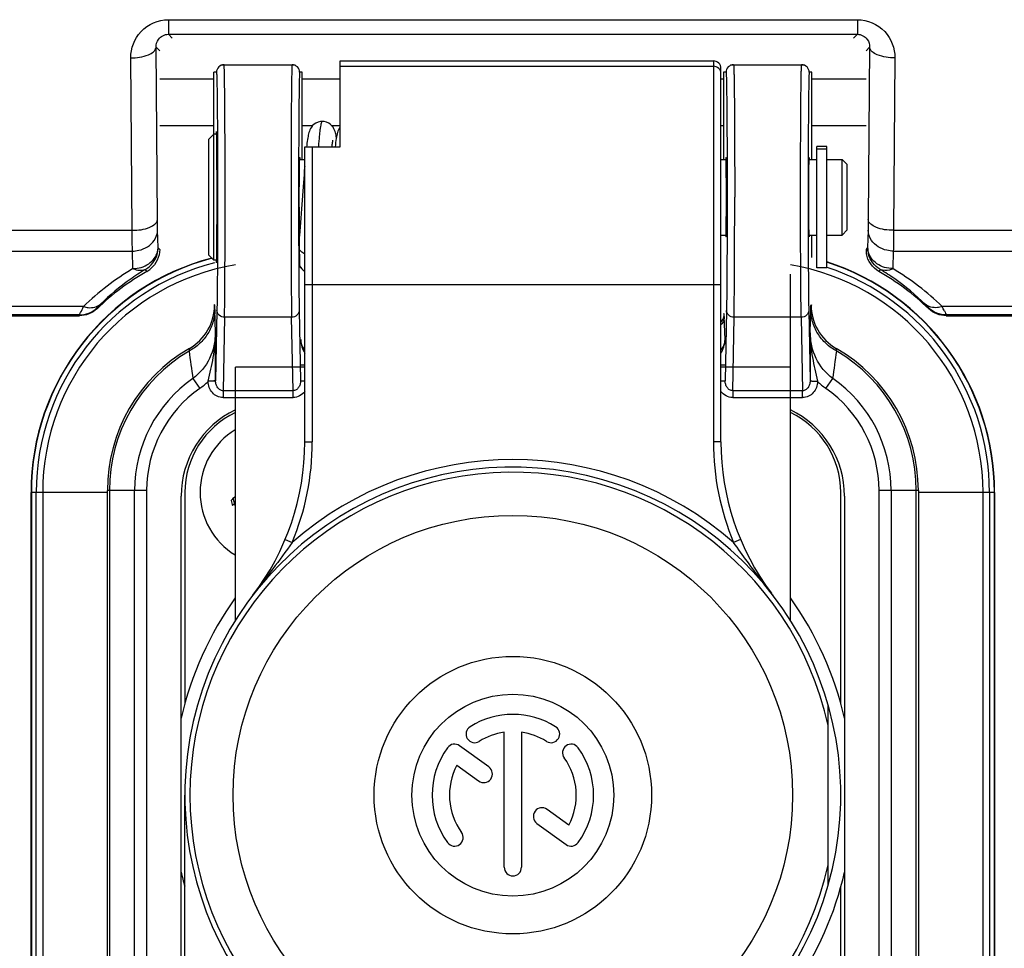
# Model space of a CAD drawing. Header units: millimetres. Extents: x 0 to 420, y 0 to 297.
# Tile 12 of 49: x 74 to 86, y 171 to 182. Entities that reach past the tile are written whole.
import ezdxf

# ---------------------------------------------------------------- set-up
doc = ezdxf.new("R2010")
doc.units = ezdxf.units.MM
doc.header["$LTSCALE"] = 23.1
doc.layers.get('0').update_dxf_attribs({"linetype": 'CONTINUOUS'})
doc.layers.add('DIM_PILOTEES', color=7, linetype='CONTINUOUS')
doc.styles.get("Standard").update_dxf_attribs({"font": 'txt', "width": 0.7})
doc.dimstyles.new('DIMSTYLE_1', dxfattribs={"dimtxt": 2.5, "dimasz": 3.5, "dimexe": 2, "dimexo": 0, "dimtad": 1, "dimlfac": 3.333333, "dimdsep": 46, "dimtxsty": 'STANDARD', "dimblk": '_FILLED', "dimblk1": '_FILLED', "dimblk2": '_FILLED', "dimcen": 0.09, "dimazin": 2, "dimtp": 0.5, "dimtm": 0.5, "dimtfac": 1, "dimtofl": 0, "dimtmove": 0, "dimatfit": 3, "dimldrblk": '_FILLED', "dimfxl": 1, "dimtolj": 1, "dimarcsym": 0})

# ---------------------------------------------------------------- blocks, each defined once
blk = doc.blocks.new('_FILLED')
at = {"color": 0, "linetype": 'BYBLOCK'}
blk.add_solid([(0, 0), (-1, 0.1429), (-1, -0.1429)], dxfattribs=at)
blk = doc.blocks.new('*D15')
at = {"layer": 'DIM_PILOTEES', "color": 2, "linetype": 'CONTINUOUS'}
for p, q in [((46.859, 179.526), (46.859, 150.045)), ((164.759, 179.526), (164.759, 150.045)), ((46.859, 152.045), (105.809, 152.045)), ((164.759, 152.045), (105.809, 152.045))]:
    blk.add_line(p, q, dxfattribs=at)
at = {"layer": 'DIM_PILOTEES', "color": 2, "linetype": 'CONTINUOUS', "xscale": 3.5, "yscale": 3.5, "zscale": 3.5, "rotation": 180}
blk.add_blockref('_FILLED', (46.859, 152.045), dxfattribs=at)
at = {"layer": 'DIM_PILOTEES', "color": 2, "linetype": 'CONTINUOUS', "xscale": 3.5, "yscale": 3.5, "zscale": 3.5}
blk.add_blockref('_FILLED', (164.759, 152.045), dxfattribs=at)

msp = doc.modelspace()

# ---------------------------------------------------------------- linework, layer by layer
at = {"color": 7, "linetype": 'CONTINUOUS'}
for p, q in [((76.2118, 181.5458), (84.4057, 181.5458)), ((76.2118, 181.5458), (76.2118, 181.3724)), ((84.4057, 181.5458), (84.4057, 181.3724)), ((76.2118, 181.3724), (76.2587, 181.3255)), ((76.2118, 181.3724), (84.4057, 181.3724)), ((84.4057, 181.3724), (84.3588, 181.3255)), ((76.0655, 181.2187), (76.1088, 181.1755)), ((76.0822, 179.1684), (76.0655, 181.2187)), ((84.552, 181.2187), (84.5088, 181.1755)), ((84.552, 181.2187), (84.5354, 179.1684)), ((75.7822, 179.0419), (75.7656, 181.0922)), ((84.852, 181.0922), (84.8353, 179.0419)), ((76.7841, 180.9205), (76.7538, 180.9205)), ((76.7538, 178.6855), (76.7538, 180.9205)), ((76.8438, 181.0105), (77.7138, 181.0105)), ((77.8038, 180.9205), (77.7734, 180.9205)), ((77.8038, 179.8855), (77.8038, 180.9205)), ((82.8441, 180.9205), (82.8138, 180.9205)), ((82.8138, 180.9205), (82.8138, 179.8855)), ((82.9038, 181.0105), (83.7738, 181.0105)), ((83.8638, 180.9205), (83.8334, 180.9205)), ((83.8638, 179.8855), (83.8638, 180.9205)), ((76.1088, 180.8412), (76.7538, 180.8412)), ((77.8038, 180.8412), (78.2538, 180.8412)), ((82.7838, 180.8412), (82.8138, 180.8412)), ((83.8638, 180.8412), (84.5088, 180.8412)), ((76.1088, 180.2897), (76.7538, 180.2897)), ((77.8038, 180.2897), (77.9315, 180.2897)), ((78.15, 180.2897), (78.2538, 180.2897)), ((82.7838, 180.2897), (82.8138, 180.2897)), ((83.8638, 180.2897), (84.5088, 180.2897)), ((76.6938, 180.1255), (76.7538, 180.1855)), ((76.6938, 178.7455), (76.6938, 180.1254)), ((76.786, 180.1855), (76.7538, 180.1855)), ((84.0438, 180.038), (83.9238, 180.038)), ((83.9238, 178.5955), (83.9238, 180.0379)), ((84.0438, 180.0046), (83.9238, 180.0046)), ((84.0438, 178.5955), (84.0438, 180.0379)), ((77.7722, 179.8855), (77.8338, 179.8855)), ((82.7838, 179.8855), (82.8454, 179.8855)), ((83.8322, 179.8855), (83.9238, 179.8855)), ((84.0438, 179.8855), (84.2238, 179.8855)), ((84.2838, 179.8255), (84.2238, 179.8855)), ((84.2238, 178.9855), (84.2238, 179.8855)), ((84.2838, 179.0455), (84.2838, 179.8254)), ((76.0895, 178.836), (76.084, 179.0448)), ((84.2838, 179.0455), (84.2238, 178.9855)), ((84.5335, 179.0448), (84.528, 178.836)), ((71.4006, 179.0419), (75.7822, 179.0419)), ((77.761, 178.9927), (77.7611, 178.9589)), ((77.7611, 178.9589), (77.7619, 178.7491)), ((77.7705, 178.9808), (77.7684, 178.9593)), ((77.7749, 179.0299), (77.7705, 178.9808)), ((77.7719, 178.9961), (77.7718, 178.9991)), ((82.7838, 178.9855), (82.8454, 178.9855)), ((83.8322, 178.9855), (83.9238, 178.9855)), ((83.8638, 178.7167), (83.8638, 178.9855)), ((84.0438, 178.9855), (84.2238, 178.9855)), ((84.8353, 179.0419), (134.2599, 179.0419)), ((76.0946, 178.8301), (76.0895, 178.836)), ((76.0946, 178.8301), (76.0895, 178.836)), ((76.1088, 178.8137), (76.0946, 178.8301)), ((77.7689, 178.8188), (77.7692, 178.7935)), ((84.528, 178.836), (84.5088, 178.8137)), ((71.5434, 178.7947), (75.7841, 178.7947)), ((75.7896, 178.5859), (75.7841, 178.7947)), ((76.6938, 178.7455), (76.7538, 178.6855)), ((77.7619, 178.7491), (77.7621, 178.7091)), ((77.7621, 178.7091), (77.7626, 178.6199)), ((84.8335, 178.7947), (84.828, 178.5859)), ((84.8335, 178.7947), (134.0834, 178.7947)), ((75.9388, 178.5758), (75.9442, 178.579)), ((75.9576, 178.5533), (75.9388, 178.5758)), ((76.786, 178.6855), (76.7538, 178.6855)), ((77.7626, 178.6199), (77.7628, 178.5783)), ((84.0438, 178.5955), (83.9238, 178.5955)), ((84.6788, 178.5758), (84.6599, 178.5533)), ((84.6788, 178.5758), (84.6733, 178.579)), ((75.2024, 178.1344), (72.0389, 178.1344)), ((75.3632, 178.109), (75.3625, 178.118)), ((76.7619, 178.1567), (76.7538, 178.152)), ((83.8557, 178.1567), (83.8638, 178.152)), ((85.255, 178.118), (85.2543, 178.109)), ((99.6947, 178.1344), (85.4151, 178.1344)), ((72.0587, 178.0255), (75.1556, 178.0255)), ((75.1552, 178.0349), (72.0616, 178.0349)), ((75.1556, 178.0255), (75.1552, 178.0349)), ((76.7718, 177.8245), (76.7648, 178.1012)), ((76.7896, 178.0896), (76.7739, 177.2506)), ((76.8796, 178.008), (76.8633, 177.1343)), ((77.6779, 178.008), (76.8796, 178.008)), ((77.6943, 177.1343), (77.6779, 178.008)), ((77.7679, 178.0896), (77.7836, 177.2506)), ((82.8219, 178.048), (82.8138, 178.048)), ((82.8318, 177.7426), (82.8237, 178.0171)), ((82.8496, 178.0896), (82.8339, 177.2506)), ((82.9233, 177.1343), (82.9396, 178.008)), ((83.7379, 178.008), (82.9396, 178.008)), ((83.7379, 178.008), (83.7543, 177.1343)), ((83.8279, 178.0896), (83.8436, 177.2506)), ((83.8457, 177.8246), (83.8527, 178.1012)), ((85.4623, 178.0349), (85.4619, 178.0255)), ((85.4619, 178.0255), (99.6837, 178.0255)), ((99.6846, 178.0349), (85.4623, 178.0349)), ((77.8338, 177.4371), (77.7836, 177.4371)), ((82.8339, 177.4371), (82.7838, 177.4371)), ((76.5036, 177.2803), (76.5861, 177.1625)), ((76.7739, 177.2487), (76.684, 177.2443)), ((77.7836, 177.2506), (77.8338, 177.2506)), ((82.7838, 177.2506), (82.8339, 177.2506)), ((83.9335, 177.2443), (83.8436, 177.2487)), ((84.0315, 177.1625), (84.1139, 177.2803)), ((77.6943, 177.1343), (76.8633, 177.1343)), ((76.8633, 177.1343), (76.8633, 177.0527)), ((76.8633, 177.0527), (77.6943, 177.0527)), ((77.6943, 177.0527), (77.6943, 177.1343)), ((83.7543, 177.1343), (82.9233, 177.1343)), ((82.9233, 177.1343), (82.9233, 177.0527)), ((82.9233, 177.0527), (83.7543, 177.0527)), ((83.7543, 177.0527), (83.7543, 177.1343)), ((75.4863, 175.9255), (74.5788, 175.9255)), ((74.5788, 168.7255), (74.5788, 175.9255)), ((74.5824, 175.9255), (74.5824, 168.7255)), ((74.6408, 168.7255), (74.6408, 175.9255)), ((74.7172, 175.9255), (74.7172, 168.7255)), ((75.9537, 175.948), (75.4863, 175.948)), ((75.4863, 168.703), (75.4863, 175.948)), ((75.511, 175.948), (75.511, 168.703)), ((75.8099, 168.703), (75.8099, 175.948)), ((75.9537, 175.948), (75.9537, 168.703)), ((76.3638, 168.7705), (76.3638, 175.8805)), ((76.4088, 175.9255), (76.4088, 173.4072)), ((84.2088, 173.4074), (84.2088, 175.9255)), ((84.2538, 175.8805), (84.2538, 168.7705)), ((85.1313, 175.948), (84.6638, 175.948)), ((84.6638, 168.703), (84.6638, 175.948)), ((84.8076, 175.948), (84.8076, 168.703)), ((85.1066, 168.703), (85.1066, 175.948)), ((85.1313, 175.948), (85.1313, 168.703)), ((86.0388, 175.9255), (85.1313, 175.9255)), ((85.9003, 168.7255), (85.9003, 175.9255)), ((85.9767, 175.9255), (85.9767, 168.7255)), ((86.0351, 168.7255), (86.0351, 175.9255)), ((86.0388, 175.9255), (86.0388, 168.7255)), ((76.9942, 175.7873), (76.9982, 175.7904)), ((77.004, 175.8715), (77.0088, 175.8753)), ((84.2088, 168.7255), (84.2088, 171.2437))]:
    msp.add_line(p, q, dxfattribs=at)
at = {"color": 3, "linetype": 'CONTINUOUS'}
for p, q in [((78.2538, 181.0555), (82.6938, 181.0555)), ((78.2538, 180.0355), (78.2538, 181.0553)), ((82.6938, 181.0555), (82.6938, 176.5248)), ((78.2538, 180.9917), (82.6938, 180.9917)), ((82.7838, 176.5248), (82.7838, 180.9654)), ((77.8338, 180.0355), (78.2538, 180.0355)), ((77.8338, 176.5248), (77.8338, 180.0355)), ((77.9238, 180.0355), (77.9238, 176.5248)), ((83.6088, 174.4039), (83.6088, 178.5184)), ((77.8338, 178.398), (82.7838, 178.398)), ((77.8338, 177.4141), (77.0088, 177.4141)), ((77.0088, 174.4039), (77.0088, 177.4141)), ((83.6088, 177.4141), (82.7838, 177.4141)), ((77.8338, 176.5248), (77.9238, 176.5248)), ((82.7838, 176.5248), (82.6938, 176.5248)), ((77.6005, 175.3649), (77.6835, 175.3301)), ((83.017, 175.3649), (82.9341, 175.3301)), ((83.3856, 174.7222), (83.382, 174.7268)), ((83.3832, 174.7255), (83.382, 174.7268)), ((83.4033, 174.699), (83.3856, 174.7222)), ((84.0588, 171.2542), (84.0588, 173.3967)), ((80.2059, 171.4683), (80.2059, 173.0727)), ((80.4116, 173.0727), (80.4116, 171.4683)), ((80.0225, 172.6605), (79.6757, 172.9125)), ((79.6438, 172.6815), (79.9016, 172.4941)), ((76.4088, 169.0255), (76.4088, 172.3255)), ((80.9738, 171.9694), (80.7159, 172.1568)), ((80.595, 171.9904), (80.9418, 171.7384))]:
    msp.add_line(p, q, dxfattribs=at)
at = {"color": 7, "linetype": 'CONTINUOUS'}
for points in [[(78.0409, 180.3355), (78.0204, 180.3341), (77.9924, 180.3274), (77.9666, 180.3162), (77.9451, 180.302), (77.9275, 180.2861), (77.9137, 180.2693), (77.9032, 180.2524), (77.8952, 180.2361), (77.889, 180.2203), (77.8841, 180.2052), (77.88, 180.19), (77.8764, 180.1742), (77.873, 180.1576), (77.8697, 180.1395), (77.8666, 180.12), (77.8635, 180.0988), (77.8604, 180.0759), (77.8574, 180.0513), (77.8555, 180.0355)], [(78.2107, 180.1467), (78.209, 180.1559), (78.2058, 180.1719), (78.2023, 180.1872), (78.1984, 180.2022), (78.1937, 180.2172), (78.1878, 180.2329), (78.1802, 180.2492), (78.17, 180.2662), (78.1567, 180.2833), (78.1397, 180.2995), (78.1187, 180.3141), (78.0932, 180.3261), (78.065, 180.3335), (78.0409, 180.3355)], [(78.2538, 180.2697), (78.253, 180.2687), (78.2424, 180.2517), (78.2345, 180.2355), (78.2284, 180.2198), (78.2234, 180.2039), (78.219, 180.1875), (78.2152, 180.1703), (78.2116, 180.1518), (78.2081, 180.1317), (78.2047, 180.1098), (78.2013, 180.0857), (78.198, 180.0594), (78.1952, 180.0355)], [(78.157, 180.0355), (78.1586, 180.0477), (78.1606, 180.0621), (78.1625, 180.0751), (78.1644, 180.0867), (78.1661, 180.0968), (78.1678, 180.1054), (78.1692, 180.1123), (78.1698, 180.1149)], [(77.8338, 179.8052), (77.8323, 179.787), (77.8289, 179.7452), (77.8255, 179.7014), (77.8221, 179.6558), (77.8185, 179.6085), (77.8149, 179.5595), (77.7998, 179.3502)], [(77.7998, 179.3502), (77.7958, 179.2959), (77.7918, 179.2415), (77.7877, 179.1872), (77.7835, 179.1336), (77.7792, 179.081), (77.7749, 179.0299)]]:
    msp.add_lwpolyline(points, dxfattribs=at)
at = {"color": 3, "linetype": 'CONTINUOUS'}
for radius in [3.3271, 1.65, 1.2]:
    msp.add_circle((80.3088, 172.3255), radius, dxfattribs=at)
at = {"color": 7, "linetype": 'CONTINUOUS'}
for centre, radius, start, end in [((76.8741, 180.9205), 0.09, 90.00109, 180.00109), ((77.6834, 180.9205), 0.09, 359.99891, 89.99891), ((82.9341, 180.9205), 0.09, 90.00109, 180.00109), ((83.7434, 180.9205), 0.09, 359.99891, 89.99891), ((75.7873, 178.8365), 0.3022, 344.45368, 359.90985), ((84.8092, 178.8139), 0.3004, 180.03828, 190.21929), ((84.8302, 178.8365), 0.3022, 180.09028, 195.54145), ((77.4588, 175.9255), 2.88, 104.67895, 180), ((77.4588, 175.9255), 2.8764, 104.63726, 180), ((93.0666, 178.9606), 15.2984, 180.62581, 180.94844), ((77.4588, 175.9255), 2.8179, 104.31323, 180), ((77.4588, 175.9255), 2.7416, 99.45024, 180), ((77.46, 175.8061), 3.2431, 121.0017, 134.11662), ((77.4606, 176.0548), 2.9448, 121.11645, 125.33506), ((75.8085, 178.8139), 0.3002, 299.77495, 309.89526), ((77.9088, 178.6855), 0.15, 205.48922, 239.95856), ((77.9088, 178.6855), 0.1499, 205.48886, 239.86903), ((83.1588, 175.9255), 2.7416, 0, 80.54976), ((83.1588, 175.9255), 2.88, 0, 72.10274), ((83.1588, 175.9255), 2.8764, 0, 72.07972), ((83.1588, 175.9255), 2.8179, 0, 71.65837), ((83.1575, 176.0556), 2.9438, 54.90005, 58.88426), ((83.1574, 175.8059), 3.2433, 45.88378, 58.99791), ((77.4588, 175.9255), 3.0264, 119.73719, 133.82157), ((77.4597, 176.0561), 2.9432, 125.33602, 134.27238), ((83.1588, 175.9255), 3.0264, 46.17843, 60.26281), ((83.1578, 176.056), 2.9433, 45.72775, 54.89973), ((76.1619, 178.1566), 0.6, 299.98469, 0.00371), ((84.4556, 178.1566), 0.6, 179.99662, 240.01556), ((83.0639, 176.9189), 2.6468, 26.08895, 27.33695), ((82.6715, 178.0479), 0.1503, 318.54154, 323.19663), ((-16.3151, 177.2009), 93.0891, 0.030595, 0.383856), ((176.8994, 177.201), 93.0558, 179.616072, 179.96947), ((77.4363, 175.948), 1.95, 119.98393, 180), ((83.1813, 175.948), 1.95, 0, 60.01607), ((77.4363, 175.948), 1.9253, 120.55975, 180), ((89.3371, 179.2686), 12.9866, 187.35636, 188.80696), ((71.9194, 179.1779), 12.3413, 351.15515, 352.6816), ((83.1813, 175.948), 1.9253, 0, 59.43968), ((77.4363, 175.948), 1.6264, 124.99328, 180), ((76.1515, 177.7824), 0.7571, 305.02572, 314.69435), ((76.9434, 177.1901), 0.265, 167.07202, 168.20915), ((83.6741, 177.1901), 0.265, 11.79166, 12.92736), ((84.4659, 177.7824), 0.757, 225.3044, 234.97342), ((83.1813, 175.948), 1.6264, 0, 55.00649), ((77.4363, 175.948), 1.4825, 124.99321, 180), ((83.1813, 175.948), 1.4825, 0, 55.00724), ((77.5038, 175.8805), 1.14, 115.73656, 180), ((77.4588, 175.9255), 1.05, 115.40383, 180), ((83.1138, 175.8805), 1.14, 0, 64.26368), ((83.1588, 175.9255), 1.05, 0, 64.59617), ((77.4588, 175.9255), 0.87, 121.19616, 238.80385), ((77.4588, 175.9255), 0.51, 191.03512, 197.8864), ((77.2275, 175.5893), 0.36, 128.36749, 138.38676), ((77.1804, 175.552), 0.3, 128.36749, 133.59954), ((77.4588, 175.9255), 0.48, 188.49942, 200.04328)]:
    msp.add_arc(centre, radius, start, end, dxfattribs=at)
at = {"color": 3, "linetype": 'CONTINUOUS'}
for centre, radius, start, end in [((74.8338, 176.5248), 3, 322.51176, 0.00001), ((74.8338, 176.5248), 3.09, 337.25529, 360), ((85.7927, 176.5266), 3.0989, 180.03317, 202.71201), ((85.7838, 176.5248), 3, 179.99999, 216.85345), ((80.3088, 172.3255), 3.99, 48.85458, 131.14502), ((80.3088, 172.3255), 3.9, 344.11072, 344.05763), ((80.3088, 172.3255), 3.84, 12.42926, 347.57074), ((85.7838, 176.5248), 3, 217.22813, 217.48824), ((80.3088, 172.3255), 4.05, 144.61295, 166.95176), ((80.3088, 172.3255), 4.05, 13.04488, 35.38426), ((80.3088, 172.3255), 0.96, 58, 122), ((79.8545, 173.0524), 0.1028, 122, 302), ((80.3088, 172.3255), 0.7543, 97.83581, 122), ((80.3088, 172.3255), 0.7543, 58, 82.16419), ((80.763, 173.0524), 0.1028, 238, 58), ((80.3088, 172.3255), 0.96, 144, 216), ((79.6153, 172.8293), 0.1028, 54, 144), ((81.0022, 172.8293), 0.1028, 36, 216), ((80.3088, 172.3255), 0.96, 324, 36), ((80.3088, 172.3255), 0.7543, 331.83581, 36), ((80.3088, 172.3255), 0.7543, 151.83581, 216), ((79.9621, 172.5773), 0.1028, 234, 54), ((80.6554, 172.0736), 0.1028, 54, 234), ((79.6153, 171.8216), 0.1028, 216, 36), ((81.0022, 171.8216), 0.1028, 234, 324), ((80.3088, 171.4683), 0.1028, 180, 360), ((80.3088, 172.3255), 4.05, 193.04488, 195.50794), ((80.3088, 172.3255), 4.05, 304.24174, 346.95176)]:
    msp.add_arc(centre, radius, start, end, dxfattribs=at)
at = {"color": 7, "linetype": 'CONTINUOUS'}
for points, knots in [([(75.7656, 181.0922), (75.7647, 181.2038), (75.8533, 181.4439), (76.0936, 181.5458), (76.2118, 181.5458)], [0, 0, 0, 0, 0.4854847, 1, 1, 1, 1]), ([(84.4057, 181.5458), (84.5239, 181.5458), (84.7642, 181.4439), (84.8529, 181.2038), (84.852, 181.0922)], [0, 0, 0, 0, 0.5144182, 1, 1, 1, 1]), ([(76.0655, 181.2187), (76.0647, 181.2513), (76.0868, 181.331), (76.1677, 181.3724), (76.2118, 181.3724)], [0, 0, 0, 0, 0.4247774, 1, 1, 1, 1]), ([(84.4057, 181.3724), (84.4498, 181.3724), (84.5307, 181.331), (84.5528, 181.2513), (84.552, 181.2187)], [0, 0, 0, 0, 0.5752543, 1, 1, 1, 1]), ([(75.7656, 181.0922), (75.8368, 181.0927), (75.9425, 181.1012), (76.0639, 181.1767), (76.0655, 181.2187)], [0, 0, 0, 0, 0.6291315, 1, 1, 1, 1]), ([(84.852, 181.0922), (84.7807, 181.0927), (84.675, 181.1012), (84.5536, 181.1767), (84.552, 181.2187)], [0, 0, 0, 0, 0.6291315, 1, 1, 1, 1]), ([(76.7841, 180.9205), (76.7846, 180.9204), (76.7847, 180.9178), (76.7855, 180.9146), (76.7858, 180.9075), (76.7864, 180.8985), (76.7869, 180.8865), (76.7877, 180.8656), (76.7886, 180.8331), (76.7895, 180.7866), (76.7905, 180.7304), (76.7914, 180.6651), (76.7927, 180.5608), (76.794, 180.4114), (76.7953, 180.2123), (76.7962, 179.991), (76.7969, 179.7539), (76.7971, 179.5077), (76.797, 179.1816), (76.7961, 178.8035), (76.7938, 178.4141), (76.7914, 178.1844), (76.7896, 178.0896)], [0, 0, 0, 0, 0.0005136, 0.0019333, 0.0042761, 0.0075429, 0.0117323, 0.0168403, 0.0297669, 0.0462257, 0.0661052, 0.0892554, 0.1155166, 0.1765942, 0.2475988, 0.326504, 0.4110585, 0.4988513, 0.5873795, 0.7565912, 0.8995257, 1, 1, 1, 1]), ([(76.8871, 179.4355), (76.8871, 179.5379), (76.8869, 179.7388), (76.8862, 180.0305), (76.8852, 180.2611), (76.8842, 180.4314), (76.8834, 180.5456), (76.8824, 180.649), (76.8814, 180.7408), (76.8804, 180.82), (76.8792, 180.8859), (76.8782, 180.9322), (76.8773, 180.962), (76.8768, 180.979), (76.876, 180.9919), (76.8758, 181.0021), (76.8747, 181.0065), (76.8748, 181.0105), (76.8741, 181.0105)], [0, 0, 0, 0, 0.1950633, 0.3826302, 0.5554927, 0.6343033, 0.7070086, 0.7729007, 0.8313567, 0.8818008, 0.9237612, 0.9568207, 0.9699166, 0.9806781, 0.9890753, 0.9950944, 0.9987285, 1, 1, 1, 1]), ([(77.6834, 181.0105), (77.6827, 181.0105), (77.6829, 181.0065), (77.6818, 181.0021), (77.6815, 180.9919), (77.6807, 180.979), (77.6802, 180.962), (77.6793, 180.9322), (77.6783, 180.8859), (77.6772, 180.82), (77.6761, 180.7408), (77.6751, 180.649), (77.6742, 180.5456), (77.6733, 180.4314), (77.6723, 180.2611), (77.6713, 180.0305), (77.6706, 179.7388), (77.6704, 179.5379), (77.6704, 179.4355)], [0, 0, 0, 0, 0.0012715, 0.0049057, 0.0109247, 0.019322, 0.0300834, 0.0431794, 0.076239, 0.1181994, 0.1686436, 0.2270996, 0.2929917, 0.365697, 0.4445076, 0.6173702, 0.8049369, 1, 1, 1, 1]), ([(77.7734, 180.9205), (77.7725, 180.9205), (77.7729, 180.9152), (77.7714, 180.9093), (77.7712, 180.8956), (77.7702, 180.8784), (77.7696, 180.8556), (77.7689, 180.8282), (77.7682, 180.796), (77.7672, 180.7438), (77.7661, 180.6675), (77.7649, 180.5637), (77.7638, 180.4443), (77.7629, 180.3112), (77.7621, 180.166), (77.7612, 179.9544), (77.7605, 179.6758), (77.7603, 179.3356), (77.7607, 179.1063), (77.761, 178.9927)], [0, 0, 0, 0, 0.0013774, 0.0053503, 0.0119323, 0.021111, 0.0328571, 0.0471256, 0.0638705, 0.0830417, 0.1283736, 0.182499, 0.244671, 0.3140477, 0.3896704, 0.4705106, 0.6433442, 0.8231126, 1, 1, 1, 1]), ([(82.8441, 180.9205), (82.8446, 180.9204), (82.8447, 180.9178), (82.8455, 180.9146), (82.8458, 180.9075), (82.8464, 180.8985), (82.8469, 180.8865), (82.8477, 180.8656), (82.8486, 180.8331), (82.8495, 180.7866), (82.8505, 180.7304), (82.8514, 180.6651), (82.8527, 180.5608), (82.854, 180.4114), (82.8553, 180.2123), (82.8562, 179.991), (82.8569, 179.7539), (82.8571, 179.5077), (82.857, 179.1816), (82.8561, 178.8035), (82.8538, 178.4141), (82.8514, 178.1844), (82.8496, 178.0896)], [0, 0, 0, 0, 0.0005136, 0.0019333, 0.0042761, 0.0075429, 0.0117323, 0.0168403, 0.0297669, 0.0462257, 0.0661052, 0.0892554, 0.1155166, 0.1765942, 0.2475988, 0.326504, 0.4110585, 0.4988513, 0.5873795, 0.7565912, 0.8995257, 1, 1, 1, 1]), ([(82.9341, 181.0105), (82.9348, 181.0105), (82.9347, 181.0065), (82.9358, 181.0021), (82.936, 180.9919), (82.9368, 180.979), (82.9373, 180.962), (82.9382, 180.9322), (82.9392, 180.8859), (82.9404, 180.82), (82.9414, 180.7408), (82.9424, 180.649), (82.9434, 180.5456), (82.9442, 180.4314), (82.9452, 180.2611), (82.9462, 180.0305), (82.9469, 179.7388), (82.9471, 179.5379), (82.9471, 179.4355)], [0, 0, 0, 0, 0.0012715, 0.0049057, 0.0109247, 0.019322, 0.0300834, 0.0431794, 0.076239, 0.1181993, 0.1686435, 0.2270996, 0.2929917, 0.3656969, 0.4445076, 0.6173701, 0.8049369, 1, 1, 1, 1]), ([(83.7304, 179.4355), (83.7304, 179.5379), (83.7306, 179.7388), (83.7313, 180.0305), (83.7323, 180.2611), (83.7333, 180.4314), (83.7342, 180.5456), (83.7351, 180.649), (83.7361, 180.7408), (83.7372, 180.82), (83.7383, 180.8859), (83.7393, 180.9322), (83.7402, 180.962), (83.7407, 180.979), (83.7415, 180.9919), (83.7418, 181.0021), (83.7429, 181.0065), (83.7427, 181.0105), (83.7434, 181.0105)], [0, 0, 0, 0, 0.1950634, 0.3826303, 0.5554927, 0.6343034, 0.7070086, 0.7729007, 0.8313567, 0.8818008, 0.9237612, 0.9568207, 0.9699166, 0.9806781, 0.9890753, 0.9950944, 0.9987285, 1, 1, 1, 1]), ([(83.8334, 180.9205), (83.8329, 180.9205), (83.8328, 180.9178), (83.8321, 180.9146), (83.8317, 180.9075), (83.8311, 180.8985), (83.8306, 180.8865), (83.8298, 180.8656), (83.829, 180.8331), (83.828, 180.7866), (83.827, 180.7304), (83.8261, 180.6651), (83.8249, 180.5608), (83.8235, 180.4114), (83.8223, 180.2123), (83.8213, 179.991), (83.8207, 179.7539), (83.8204, 179.5077), (83.8205, 179.1816), (83.8214, 178.8035), (83.8237, 178.4141), (83.8261, 178.1844), (83.8279, 178.0896)], [0, 0, 0, 0, 0.0005069, 0.0019249, 0.0042698, 0.0075402, 0.0117331, 0.0168429, 0.0297693, 0.0462261, 0.0661051, 0.0892557, 0.1155173, 0.1765947, 0.2475992, 0.3265044, 0.4110588, 0.4988516, 0.5873797, 0.7565912, 0.8995246, 1, 1, 1, 1]), ([(78.0409, 180.3355), (78.0383, 180.3355), (78.0329, 180.3276), (78.0286, 180.3132), (78.0229, 180.2882), (78.0176, 180.2546), (78.012, 180.2117), (78.004, 180.1381), (77.9989, 180.0787), (77.9955, 180.0365)], [0, 0, 0, 0, 0.0248066, 0.0768016, 0.1589732, 0.2713843, 0.4135177, 0.5837694, 1, 1, 1, 1]), ([(76.786, 180.1866), (76.7858, 180.1908), (76.7854, 180.1977), (76.7854, 180.2075), (76.7843, 180.2116), (76.7848, 180.2154), (76.7841, 180.2154)], [0, 0, 0, 0, 0.4347175, 0.746754, 0.9351789, 1, 1, 1, 1]), ([(76.786, 178.6843), (76.7871, 178.7197), (76.7883, 178.813), (76.7905, 179.0633), (76.7912, 179.4355), (76.7905, 179.8076), (76.7883, 180.0579), (76.7871, 180.1512), (76.786, 180.1866)], [0, 0, 0, 0, 0.0707121, 0.1862196, 0.5000028, 0.8137844, 0.9292902, 1, 1, 1, 1]), ([(77.7693, 179.4355), (77.7693, 179.5287), (77.7699, 179.679), (77.7706, 179.8293), (77.7722, 179.8863)], [0, 0, 0, 0, 0.6203318, 1, 1, 1, 1]), ([(77.7722, 179.8863), (77.7722, 179.8894), (77.7725, 179.8947), (77.7725, 179.902), (77.7733, 179.9051), (77.7729, 179.9079), (77.7734, 179.9079)], [0, 0, 0, 0, 0.4346235, 0.7468229, 0.9354104, 1, 1, 1, 1]), ([(77.7734, 179.9079), (77.7739, 179.9079), (77.7735, 179.9051), (77.7743, 179.902), (77.7743, 179.8947), (77.7745, 179.8894), (77.7746, 179.8863)], [0, 0, 0, 0, 0.0645863, 0.2531755, 0.5653768, 1, 1, 1, 1]), ([(82.8441, 179.908), (82.8437, 179.908), (82.8441, 179.9051), (82.8432, 179.902), (82.8433, 179.8947), (82.843, 179.8894), (82.8429, 179.8863)], [0, 0, 0, 0, 0.0645871, 0.2531764, 0.5653774, 1, 1, 1, 1]), ([(82.8454, 179.8863), (82.8453, 179.8894), (82.845, 179.8947), (82.8451, 179.902), (82.8442, 179.9051), (82.8446, 179.908), (82.8441, 179.908)], [0, 0, 0, 0, 0.4346245, 0.7468242, 0.9354114, 1, 1, 1, 1]), ([(82.8483, 179.4355), (82.8483, 179.5287), (82.8476, 179.679), (82.8469, 179.8293), (82.8454, 179.8863)], [0, 0, 0, 0, 0.6203331, 1, 1, 1, 1]), ([(83.8293, 179.4355), (83.8293, 179.5287), (83.8299, 179.679), (83.8306, 179.8293), (83.8322, 179.8863)], [0, 0, 0, 0, 0.6203318, 1, 1, 1, 1]), ([(83.8322, 179.8863), (83.8322, 179.8894), (83.8325, 179.8947), (83.8325, 179.902), (83.8333, 179.9051), (83.8329, 179.9079), (83.8334, 179.9079)], [0, 0, 0, 0, 0.4346235, 0.7468229, 0.9354104, 1, 1, 1, 1]), ([(83.8334, 179.9079), (83.8339, 179.9079), (83.8335, 179.9051), (83.8343, 179.902), (83.8343, 179.8947), (83.8345, 179.8894), (83.8346, 179.8863)], [0, 0, 0, 0, 0.0645863, 0.2531755, 0.5653768, 1, 1, 1, 1]), ([(76.8796, 178.008), (76.883, 178.2017), (76.8858, 178.6776), (76.8871, 179.1534), (76.8871, 179.4355)], [0, 0, 0, 0, 0.4071615, 1, 1, 1, 1]), ([(77.6704, 179.4355), (77.6704, 179.1534), (77.6717, 178.6776), (77.6745, 178.2017), (77.6779, 178.008)], [0, 0, 0, 0, 0.5928389, 1, 1, 1, 1]), ([(77.7718, 178.9991), (77.7706, 179.0572), (77.7697, 179.2026), (77.7693, 179.348), (77.7693, 179.4355)], [0, 0, 0, 0, 0.3989297, 1, 1, 1, 1]), ([(82.8454, 178.9846), (82.8469, 179.0416), (82.8476, 179.1919), (82.8483, 179.3422), (82.8483, 179.4355)], [0, 0, 0, 0, 0.3796768, 1, 1, 1, 1]), ([(82.9396, 178.008), (82.943, 178.2017), (82.9458, 178.6776), (82.9471, 179.1534), (82.9471, 179.4355)], [0, 0, 0, 0, 0.4071615, 1, 1, 1, 1]), ([(83.7379, 178.008), (83.735, 178.2017), (83.7314, 178.6775), (83.7302, 179.1534), (83.7304, 179.4355)], [0, 0, 0, 0, 0.4071616, 1, 1, 1, 1]), ([(83.8322, 178.9846), (83.8306, 179.0416), (83.8299, 179.1919), (83.8293, 179.3422), (83.8293, 179.4355)], [0, 0, 0, 0, 0.3796788, 1, 1, 1, 1]), ([(75.7822, 179.0419), (75.8535, 179.0423), (75.9591, 179.0509), (76.0806, 179.1264), (76.0822, 179.1684)], [0, 0, 0, 0, 0.6291315, 1, 1, 1, 1]), ([(76.084, 179.0448), (76.0838, 179.0532), (76.0829, 179.0944), (76.0824, 179.1356), (76.0822, 179.1684)], [0, 0, 0, 0, 0.2030098, 1, 1, 1, 1]), ([(84.5354, 179.1684), (84.5353, 179.1563), (84.5349, 179.1152), (84.5343, 179.074), (84.5335, 179.0448)], [0, 0, 0, 0, 0.2921511, 1, 1, 1, 1]), ([(84.8353, 179.0419), (84.764, 179.0423), (84.6584, 179.0509), (84.5369, 179.1264), (84.5354, 179.1684)], [0, 0, 0, 0, 0.6291315, 1, 1, 1, 1]), ([(75.7841, 178.7947), (75.7838, 178.8115), (75.7829, 178.8938), (75.7825, 178.9762), (75.7822, 179.0419)], [0, 0, 0, 0, 0.2029938, 1, 1, 1, 1]), ([(77.7684, 178.9594), (77.7681, 178.9548), (77.7685, 178.9434), (77.7682, 178.9193), (77.7686, 178.877), (77.7687, 178.8416), (77.7689, 178.8188)], [0, 0, 0, 0, 0.0980263, 0.2430137, 0.514281, 1, 1, 1, 1]), ([(82.8429, 178.9846), (82.843, 178.9815), (82.8433, 178.9762), (82.8432, 178.9689), (82.8441, 178.9658), (82.8437, 178.963), (82.8441, 178.963)], [0, 0, 0, 0, 0.4346245, 0.7468242, 0.9354114, 1, 1, 1, 1]), ([(82.8441, 178.963), (82.8446, 178.963), (82.8442, 178.9658), (82.8451, 178.9689), (82.845, 178.9762), (82.8453, 178.9815), (82.8454, 178.9846)], [0, 0, 0, 0, 0.0645871, 0.2531765, 0.5653775, 1, 1, 1, 1]), ([(83.8334, 178.963), (83.8329, 178.963), (83.8333, 178.9658), (83.8325, 178.9689), (83.8325, 178.9762), (83.8322, 178.9815), (83.8322, 178.9846)], [0, 0, 0, 0, 0.0645863, 0.2531755, 0.5653769, 1, 1, 1, 1]), ([(83.8346, 178.9846), (83.8345, 178.9815), (83.8343, 178.9762), (83.8343, 178.9689), (83.8335, 178.9658), (83.8339, 178.963), (83.8334, 178.963)], [0, 0, 0, 0, 0.4346234, 0.7468229, 0.9354105, 1, 1, 1, 1]), ([(84.8353, 179.0419), (84.8352, 179.0178), (84.8348, 178.9354), (84.8342, 178.853), (84.8335, 178.7947)], [0, 0, 0, 0, 0.2921606, 1, 1, 1, 1]), ([(75.7841, 178.7947), (75.8099, 178.7949), (75.907, 178.8059), (76.0017, 178.8613), (76.0429, 178.9205)], [0, 0, 0, 0, 0.2637757, 1, 1, 1, 1]), ([(77.8336, 178.7616), (77.8264, 178.7648), (77.8005, 178.7782), (77.7785, 178.8003), (77.769, 178.8195)], [0, 0, 0, 0, 0.2693793, 1, 1, 1, 1]), ([(84.8335, 178.7947), (84.8076, 178.7949), (84.7105, 178.8059), (84.6158, 178.8613), (84.5746, 178.9205)], [0, 0, 0, 0, 0.2637757, 1, 1, 1, 1]), ([(75.7896, 178.5859), (75.8556, 178.5864), (75.9843, 178.6211), (76.069, 178.7302), (76.0833, 178.7877)], [0, 0, 0, 0, 0.5266675, 1, 1, 1, 1]), ([(77.7703, 178.7074), (77.7705, 178.6953), (77.7711, 178.6744), (77.7713, 178.6476), (77.7729, 178.6312), (77.7724, 178.6229), (77.7734, 178.6209)], [0, 0, 0, 0, 0.4189901, 0.7277067, 0.92251, 1, 1, 1, 1]), ([(84.828, 178.5859), (84.7619, 178.5864), (84.6331, 178.6212), (84.5484, 178.7304), (84.5342, 178.788)], [0, 0, 0, 0, 0.5267105, 1, 1, 1, 1]), ([(75.9388, 178.5758), (75.9125, 178.5619), (75.8672, 178.5585), (75.8276, 178.57), (75.8168, 178.574)], [0, 0, 0, 0, 0.7200996, 1, 1, 1, 1]), ([(76.7841, 178.6555), (76.7848, 178.6555), (76.7843, 178.6593), (76.7854, 178.6634), (76.7854, 178.6732), (76.7858, 178.6801), (76.786, 178.6843)], [0, 0, 0, 0, 0.0648208, 0.2532453, 0.5652817, 1, 1, 1, 1]), ([(77.7628, 178.5783), (77.7631, 178.5284), (77.7643, 178.3655), (77.7658, 178.2026), (77.7679, 178.0896)], [0, 0, 0, 0, 0.3063851, 1, 1, 1, 1]), ([(84.828, 178.5859), (84.8149, 178.5793), (84.7684, 178.5596), (84.7108, 178.5589), (84.6788, 178.5758)], [0, 0, 0, 0, 0.2876337, 1, 1, 1, 1]), ([(75.1552, 178.0349), (75.155, 178.0453), (75.1781, 178.0776), (75.1903, 178.111), (75.2024, 178.1344)], [0, 0, 0, 0, 0.2828518, 1, 1, 1, 1]), ([(75.2024, 178.1344), (75.2211, 178.1285), (75.2889, 178.1131), (75.3672, 178.1304), (75.4051, 178.1635)], [0, 0, 0, 0, 0.2804369, 1, 1, 1, 1]), ([(75.3625, 178.118), (75.362, 178.1238), (75.3844, 178.1372), (75.3944, 178.1531), (75.4051, 178.1635)], [0, 0, 0, 0, 0.2811802, 1, 1, 1, 1]), ([(76.7648, 178.1012), (76.7646, 178.1093), (76.7642, 178.1232), (76.7636, 178.1394), (76.7631, 178.1484), (76.7627, 178.1532), (76.7624, 178.1549), (76.7621, 178.1568), (76.7619, 178.1567)], [0, 0, 0, 0, 0.4392094, 0.7534445, 0.8627859, 0.9402594, 0.9857733, 1, 1, 1, 1]), ([(83.8527, 178.1012), (83.8529, 178.1093), (83.8533, 178.1232), (83.8539, 178.1394), (83.8545, 178.1485), (83.8548, 178.1532), (83.8551, 178.155), (83.8554, 178.1568), (83.8557, 178.1567)], [0, 0, 0, 0, 0.4392546, 0.753668, 0.8630227, 0.9402491, 0.9855191, 1, 1, 1, 1]), ([(85.4151, 178.1344), (85.3965, 178.1285), (85.3286, 178.1131), (85.2503, 178.1304), (85.2124, 178.1635)], [0, 0, 0, 0, 0.2804366, 1, 1, 1, 1]), ([(85.2124, 178.1635), (85.2231, 178.1531), (85.2331, 178.1372), (85.2555, 178.1238), (85.255, 178.118)], [0, 0, 0, 0, 0.7185987, 1, 1, 1, 1]), ([(76.7648, 178.1012), (76.7647, 178.052), (76.7504, 177.951), (76.6876, 177.8098), (76.5876, 177.6897), (76.5023, 177.6297), (76.4574, 177.6058)], [0, 0, 0, 0, 0.2415916, 0.4939447, 0.749671, 1, 1, 1, 1]), ([(76.8796, 178.008), (76.857, 178.0081), (76.8111, 178.0236), (76.7897, 178.0685), (76.7896, 178.0896)], [0, 0, 0, 0, 0.5172778, 1, 1, 1, 1]), ([(77.7679, 178.0896), (77.7678, 178.0685), (77.7464, 178.0236), (77.7005, 178.0081), (77.6779, 178.008)], [0, 0, 0, 0, 0.48275, 1, 1, 1, 1]), ([(82.8237, 178.0171), (82.8237, 178), (82.8169, 177.964), (82.7968, 177.9332), (82.7839, 177.9197)], [0, 0, 0, 0, 0.4775972, 1, 1, 1, 1]), ([(82.7918, 177.9579), (82.7969, 177.9647), (82.814, 177.9918), (82.8219, 178.0244), (82.8219, 178.048)], [0, 0, 0, 0, 0.2647551, 1, 1, 1, 1]), ([(82.8237, 178.0171), (82.8236, 178.0216), (82.8232, 178.029), (82.8232, 178.0395), (82.822, 178.0439), (82.8226, 178.048), (82.8219, 178.048)], [0, 0, 0, 0, 0.4346992, 0.747042, 0.9354639, 1, 1, 1, 1]), ([(82.9396, 178.008), (82.917, 178.0081), (82.8711, 178.0236), (82.8497, 178.0685), (82.8496, 178.0896)], [0, 0, 0, 0, 0.5172778, 1, 1, 1, 1]), ([(83.8279, 178.0896), (83.8278, 178.0685), (83.8064, 178.0236), (83.7605, 178.0081), (83.7379, 178.008)], [0, 0, 0, 0, 0.48275, 1, 1, 1, 1]), ([(84.1602, 177.6058), (84.1152, 177.6297), (84.0299, 177.6897), (83.9299, 177.8098), (83.8671, 177.951), (83.8528, 178.052), (83.8527, 178.1012)], [0, 0, 0, 0, 0.2503287, 0.5060548, 0.7584079, 1, 1, 1, 1]), ([(85.4411, 178.0829), (85.4436, 178.0778), (85.4505, 178.0631), (85.4577, 178.0486), (85.4613, 178.0387)], [0, 0, 0, 0, 0.3512442, 1, 1, 1, 1]), ([(85.4613, 178.0387), (85.4616, 178.0379), (85.462, 178.0367), (85.4623, 178.0354), (85.4623, 178.0349)], [0, 0, 0, 0, 0.6430506, 1, 1, 1, 1]), ([(76.7718, 177.8245), (76.7719, 177.7201), (76.7257, 177.5092), (76.5876, 177.3408), (76.5036, 177.2803)], [0, 0, 0, 0, 0.5021942, 1, 1, 1, 1]), ([(76.6851, 177.2494), (76.7066, 177.3422), (76.7524, 177.5311), (76.7721, 177.7256), (76.7718, 177.8245)], [0, 0, 0, 0, 0.4906332, 1, 1, 1, 1]), ([(83.8457, 177.8245), (83.8454, 177.7256), (83.8652, 177.5311), (83.9109, 177.3422), (83.9324, 177.2494)], [0, 0, 0, 0, 0.5093666, 1, 1, 1, 1]), ([(84.1139, 177.2803), (84.0299, 177.3408), (83.8918, 177.5092), (83.8456, 177.7201), (83.8457, 177.8246)], [0, 0, 0, 0, 0.4978091, 1, 1, 1, 1]), ([(76.4617, 177.637), (76.4622, 177.6373), (76.4614, 177.6325), (76.4613, 177.629), (76.4594, 177.6178), (76.4582, 177.6104), (76.4574, 177.6058)], [0, 0, 0, 0, 0.0551133, 0.2406784, 0.5562078, 1, 1, 1, 1]), ([(77.7857, 177.7426), (77.7856, 177.7124), (77.796, 177.6547), (77.8222, 177.6038), (77.8339, 177.5796)], [0, 0, 0, 0, 0.5293067, 1, 1, 1, 1]), ([(77.7857, 177.7426), (77.7857, 177.7311), (77.7897, 177.6863), (77.8105, 177.6426), (77.8337, 177.6186)], [0, 0, 0, 0, 0.2554494, 1, 1, 1, 1]), ([(82.7836, 177.5796), (82.7953, 177.6038), (82.8215, 177.6547), (82.8319, 177.7124), (82.8318, 177.7426)], [0, 0, 0, 0, 0.4706928, 1, 1, 1, 1]), ([(82.7838, 177.6186), (82.807, 177.6426), (82.8279, 177.6863), (82.8319, 177.7311), (82.8318, 177.7426)], [0, 0, 0, 0, 0.7445734, 1, 1, 1, 1]), ([(84.1602, 177.6058), (84.1593, 177.6104), (84.1581, 177.6178), (84.1562, 177.629), (84.1561, 177.6325), (84.1553, 177.6373), (84.1558, 177.637)], [0, 0, 0, 0, 0.4438716, 0.759416, 0.9449485, 1, 1, 1, 1]), ([(76.8633, 177.0527), (76.8393, 177.0525), (76.7907, 177.0639), (76.7319, 177.1087), (76.694, 177.172), (76.685, 177.2202), (76.684, 177.2443)], [0, 0, 0, 0, 0.2496488, 0.4994551, 0.749668, 1, 1, 1, 1]), ([(76.7739, 177.2506), (76.7736, 177.2501), (76.7709, 177.2507), (76.7665, 177.2498), (76.758, 177.2501), (76.7469, 177.2497), (76.733, 177.2496), (76.7122, 177.2494), (76.696, 177.2494), (76.6851, 177.2494)], [0, 0, 0, 0, 0.0183547, 0.0727746, 0.1661589, 0.2953456, 0.4544259, 0.63253, 1, 1, 1, 1]), ([(76.8633, 177.1343), (76.8508, 177.1343), (76.8249, 177.1416), (76.7958, 177.1697), (76.778, 177.2074), (76.774, 177.2355), (76.7739, 177.2497)], [0, 0, 0, 0, 0.2329676, 0.4776881, 0.7347865, 1, 1, 1, 1]), ([(77.7836, 177.2506), (77.7836, 177.2364), (77.7798, 177.2081), (77.7621, 177.1701), (77.7329, 177.1417), (77.7068, 177.1343), (77.6943, 177.1343)], [0, 0, 0, 0, 0.2652358, 0.5223513, 0.767106, 1, 1, 1, 1]), ([(82.9233, 177.1343), (82.9107, 177.1343), (82.8847, 177.1417), (82.8555, 177.1701), (82.8378, 177.2081), (82.8339, 177.2364), (82.8339, 177.2506)], [0, 0, 0, 0, 0.2328949, 0.4776505, 0.734768, 1, 1, 1, 1]), ([(83.8436, 177.2497), (83.8436, 177.2355), (83.8395, 177.2074), (83.8218, 177.1697), (83.7926, 177.1416), (83.7667, 177.1343), (83.7543, 177.1343)], [0, 0, 0, 0, 0.2652173, 0.5223139, 0.7670333, 1, 1, 1, 1]), ([(83.9335, 177.2443), (83.9325, 177.2202), (83.9235, 177.172), (83.8856, 177.1087), (83.8269, 177.064), (83.7783, 177.0525), (83.7543, 177.0527)], [0, 0, 0, 0, 0.2503324, 0.5005513, 0.7503503, 1, 1, 1, 1]), ([(83.8436, 177.2506), (83.8441, 177.2502), (83.8466, 177.2506), (83.8513, 177.2499), (83.8597, 177.25), (83.8709, 177.2497), (83.8847, 177.2496), (83.9055, 177.2494), (83.9216, 177.2494), (83.9324, 177.2494)], [0, 0, 0, 0, 0.0194749, 0.0748255, 0.1687714, 0.2980709, 0.4568268, 0.634254, 1, 1, 1, 1]), ([(77.834, 177.1265), (77.818, 177.1046), (77.7763, 177.0671), (77.7213, 177.0525), (77.6943, 177.0527)], [0, 0, 0, 0, 0.5003337, 1, 1, 1, 1]), ([(82.9233, 177.0527), (82.8962, 177.0525), (82.8413, 177.0671), (82.7995, 177.1046), (82.7835, 177.1265)], [0, 0, 0, 0, 0.4996605, 1, 1, 1, 1])]:
    msp.add_open_spline(points, degree=3, knots=knots, dxfattribs=at)
at = {"color": 3, "linetype": 'CONTINUOUS'}
for points, knots in [([(82.7838, 180.9655), (82.7837, 180.9884), (82.7645, 181.0362), (82.7167, 181.0555), (82.6937, 181.0554)], [0, 0, 0, 0, 0.5000025, 1, 1, 1, 1]), ([(82.7838, 180.9052), (82.7837, 180.9274), (82.7636, 180.974), (82.7166, 180.9917), (82.6937, 180.9916)], [0, 0, 0, 0, 0.4927803, 1, 1, 1, 1]), ([(77.6835, 175.3301), (77.6088, 175.2239), (77.4535, 175.0126), (77.2947, 174.804), (77.2142, 174.699)], [0, 0, 0, 0, 0.4952181, 1, 1, 1, 1]), ([(83.382, 174.7268), (83.3435, 174.7772), (83.1915, 174.9763), (83.0416, 175.177), (82.9341, 175.3301)], [0, 0, 0, 0, 0.2533658, 1, 1, 1, 1])]:
    msp.add_open_spline(points, degree=3, knots=knots, dxfattribs=at)
at = {"color": 7, "linetype": 'CONTINUOUS'}
for points in [[(76.0429, 178.9205), (76.0678, 178.9563), (76.0835, 179.0012), (76.084, 179.0448)], [(84.5746, 178.9205), (84.5497, 178.9563), (84.534, 179.0012), (84.5335, 179.0448)], [(76.1088, 178.8137), (76.1088, 178.729), (76.0661, 178.6379), (76.0011, 178.5835)], [(76.0833, 178.7877), (76.0872, 178.8035), (76.0893, 178.8198), (76.0895, 178.836)], [(84.5342, 178.788), (84.5303, 178.8037), (84.5282, 178.8199), (84.528, 178.836)], [(75.9442, 178.579), (76.0075, 178.6172), (76.0587, 178.6843), (76.0785, 178.7555)], [(84.6599, 178.5533), (84.5864, 178.5953), (84.5285, 178.6774), (84.5135, 178.7606)], [(84.6733, 178.579), (84.61, 178.6172), (84.5589, 178.6843), (84.539, 178.7555)], [(75.8168, 178.574), (75.8075, 178.5774), (75.7984, 178.5814), (75.7896, 178.5859)], [(75.1552, 178.0349), (75.2296, 178.0349), (75.3086, 178.0666), (75.3625, 178.118)], [(75.3632, 178.109), (75.3094, 178.0573), (75.2302, 178.0255), (75.1556, 178.0255)], [(85.4619, 178.0255), (85.3873, 178.0255), (85.3081, 178.0573), (85.2543, 178.109)], [(85.4623, 178.0349), (85.3879, 178.0349), (85.3089, 178.0666), (85.255, 178.118)]]:
    msp.add_open_spline(points, degree=3, dxfattribs=at)

# ---------------------------------------------------------------- dimensions: what is measured, and where the dimension line sits
at = {"layer": 'DIM_PILOTEES', "color": 2, "linetype": 'CONTINUOUS'}
dim = msp.add_linear_dim(base=(164.7588, 152.045), p1=(46.8588, 179.5257), p2=(164.7588, 179.5257), dimstyle='DIMSTYLE_1', dxfattribs=at)
dim.commit()
dim.dimension.update_dxf_attribs({"geometry": '*D15', "text_midpoint": (103.4324, 152.045), "dimtype": 160})

doc.saveas('drawing.dxf')
